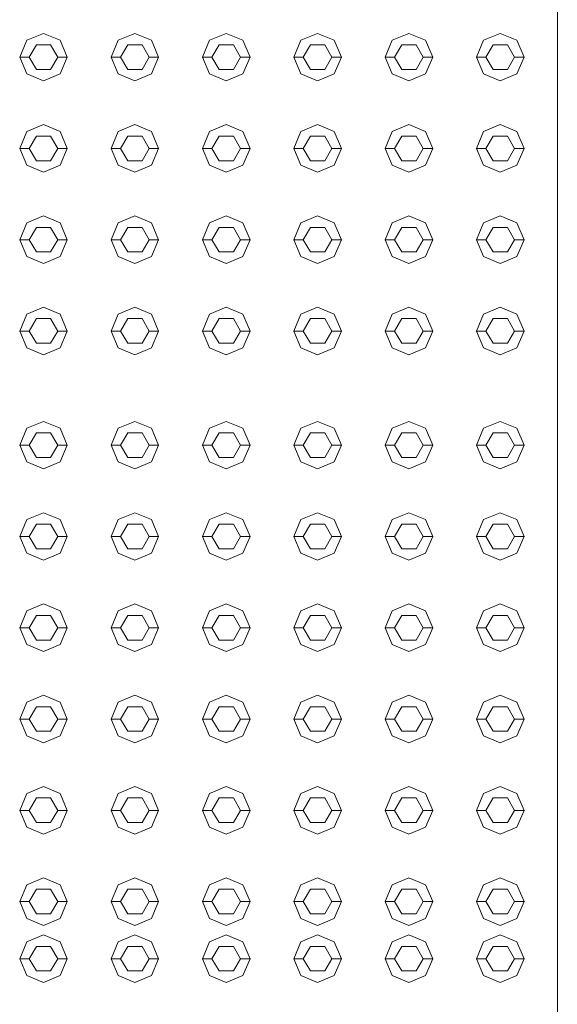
# Model space of a CAD drawing. Header units: millimetres. Extents: x 321 to 585, y -277 to 9.
# Tile 30 of 256: x 389.08 to 389.645, y -235.034 to -233.999. Entities that reach past the tile are written whole.
import ezdxf

# ---------------------------------------------------------------- set-up
doc = ezdxf.new("R2010")
doc.units = ezdxf.units.MM
doc.header["$MEASUREMENT"] = 0
doc.layers.add('IFC-Elemento construtivo genérico-Contorno', color=253, linetype='Continuous', lineweight=5)
doc.layers.add('IFC-Escada-Contorno', color=32, linetype='Continuous', lineweight=5)

msp = doc.modelspace()

# ---------------------------------------------------------------- linework, layer by layer
at = {"layer": 'IFC-Elemento construtivo genérico-Contorno', "lineweight": 5}
for p, q in [((389.0798, -234.0384), (389.0871, -234.0207)), ((389.0871, -234.0207), (389.1048, -234.0134)), ((389.1048, -234.0134), (389.1224, -234.0207)), ((389.1224, -234.0207), (389.1298, -234.0384)), ((389.1758, -234.0384), (389.1831, -234.0207)), ((389.1831, -234.0207), (389.2008, -234.0134)), ((389.2008, -234.0134), (389.2184, -234.0207)), ((389.2184, -234.0207), (389.2258, -234.0384)), ((389.2718, -234.0384), (389.2791, -234.0207)), ((389.2791, -234.0207), (389.2968, -234.0134)), ((389.2968, -234.0134), (389.3144, -234.0207)), ((389.3144, -234.0207), (389.3218, -234.0384)), ((389.3678, -234.0384), (389.3751, -234.0207)), ((389.3751, -234.0207), (389.3928, -234.0134)), ((389.3928, -234.0134), (389.4104, -234.0207)), ((389.4104, -234.0207), (389.4178, -234.0384)), ((389.4638, -234.0384), (389.4711, -234.0207)), ((389.4711, -234.0207), (389.4888, -234.0134)), ((389.4888, -234.0134), (389.5064, -234.0207)), ((389.5064, -234.0207), (389.5138, -234.0384)), ((389.5598, -234.0384), (389.5671, -234.0207)), ((389.5671, -234.0207), (389.5848, -234.0134)), ((389.5848, -234.0134), (389.6024, -234.0207)), ((389.6024, -234.0207), (389.6098, -234.0384)), ((389.0898, -234.0384), (389.0973, -234.0254)), ((389.0973, -234.0254), (389.1123, -234.0254)), ((389.1123, -234.0254), (389.1198, -234.0384)), ((389.1858, -234.0384), (389.1933, -234.0254)), ((389.1933, -234.0254), (389.2083, -234.0254)), ((389.2083, -234.0254), (389.2158, -234.0384)), ((389.2818, -234.0384), (389.2893, -234.0254)), ((389.2893, -234.0254), (389.3043, -234.0254)), ((389.3043, -234.0254), (389.3118, -234.0384)), ((389.3778, -234.0384), (389.3853, -234.0254)), ((389.3853, -234.0254), (389.4003, -234.0254)), ((389.4003, -234.0254), (389.4078, -234.0384)), ((389.4738, -234.0384), (389.4813, -234.0254)), ((389.4813, -234.0254), (389.4963, -234.0254)), ((389.4963, -234.0254), (389.5038, -234.0384)), ((389.5698, -234.0384), (389.5773, -234.0254)), ((389.5773, -234.0254), (389.5923, -234.0254)), ((389.5923, -234.0254), (389.5998, -234.0384)), ((389.0798, -234.0384), (389.0898, -234.0384)), ((389.0798, -234.0384), (389.0871, -234.056)), ((389.0898, -234.0384), (389.0973, -234.0513)), ((389.1123, -234.0513), (389.1198, -234.0384)), ((389.1198, -234.0384), (389.1298, -234.0384)), ((389.1224, -234.056), (389.1298, -234.0384)), ((389.1758, -234.0384), (389.1858, -234.0384)), ((389.1758, -234.0384), (389.1831, -234.056)), ((389.1858, -234.0384), (389.1933, -234.0513)), ((389.2083, -234.0513), (389.2158, -234.0384)), ((389.2158, -234.0384), (389.2258, -234.0384)), ((389.2184, -234.056), (389.2258, -234.0384)), ((389.2718, -234.0384), (389.2818, -234.0384)), ((389.2718, -234.0384), (389.2791, -234.056)), ((389.2818, -234.0384), (389.2893, -234.0513)), ((389.3043, -234.0513), (389.3118, -234.0384)), ((389.3118, -234.0384), (389.3218, -234.0384)), ((389.3144, -234.056), (389.3218, -234.0384)), ((389.3678, -234.0384), (389.3778, -234.0384)), ((389.3678, -234.0384), (389.3751, -234.056)), ((389.3778, -234.0384), (389.3853, -234.0513)), ((389.4003, -234.0513), (389.4078, -234.0384)), ((389.4078, -234.0384), (389.4178, -234.0384)), ((389.4104, -234.056), (389.4178, -234.0384)), ((389.4638, -234.0384), (389.4738, -234.0384)), ((389.4638, -234.0384), (389.4711, -234.056)), ((389.4738, -234.0384), (389.4813, -234.0513)), ((389.4963, -234.0513), (389.5038, -234.0384)), ((389.5038, -234.0384), (389.5138, -234.0384)), ((389.5064, -234.056), (389.5138, -234.0384)), ((389.5598, -234.0384), (389.5698, -234.0384)), ((389.5598, -234.0384), (389.5671, -234.056)), ((389.5698, -234.0384), (389.5773, -234.0513)), ((389.5923, -234.0513), (389.5998, -234.0384)), ((389.5998, -234.0384), (389.6098, -234.0384)), ((389.6024, -234.056), (389.6098, -234.0384)), ((389.0973, -234.0513), (389.1123, -234.0513)), ((389.1933, -234.0513), (389.2083, -234.0513)), ((389.2893, -234.0513), (389.3043, -234.0513)), ((389.3853, -234.0513), (389.4003, -234.0513)), ((389.4813, -234.0513), (389.4963, -234.0513)), ((389.5773, -234.0513), (389.5923, -234.0513)), ((389.0871, -234.056), (389.1048, -234.0634)), ((389.1048, -234.0634), (389.1224, -234.056)), ((389.1831, -234.056), (389.2008, -234.0634)), ((389.2008, -234.0634), (389.2184, -234.056)), ((389.2791, -234.056), (389.2968, -234.0634)), ((389.2968, -234.0634), (389.3144, -234.056)), ((389.3751, -234.056), (389.3928, -234.0634)), ((389.3928, -234.0634), (389.4104, -234.056)), ((389.4711, -234.056), (389.4888, -234.0634)), ((389.4888, -234.0634), (389.5064, -234.056)), ((389.5671, -234.056), (389.5848, -234.0634)), ((389.5848, -234.0634), (389.6024, -234.056)), ((389.0871, -234.1167), (389.1048, -234.1094)), ((389.1048, -234.1094), (389.1224, -234.1167)), ((389.1831, -234.1167), (389.2008, -234.1094)), ((389.2008, -234.1094), (389.2184, -234.1167)), ((389.2791, -234.1167), (389.2968, -234.1094)), ((389.2968, -234.1094), (389.3144, -234.1167)), ((389.3751, -234.1167), (389.3928, -234.1094)), ((389.3928, -234.1094), (389.4104, -234.1167)), ((389.4711, -234.1167), (389.4888, -234.1094)), ((389.4888, -234.1094), (389.5064, -234.1167)), ((389.5671, -234.1167), (389.5848, -234.1094)), ((389.5848, -234.1094), (389.6024, -234.1167)), ((389.0798, -234.1344), (389.0871, -234.1167)), ((389.0898, -234.1344), (389.0973, -234.1214)), ((389.0973, -234.1214), (389.1123, -234.1214)), ((389.1123, -234.1214), (389.1198, -234.1344)), ((389.1224, -234.1167), (389.1298, -234.1344)), ((389.1758, -234.1344), (389.1831, -234.1167)), ((389.1858, -234.1344), (389.1933, -234.1214)), ((389.1933, -234.1214), (389.2083, -234.1214)), ((389.2083, -234.1214), (389.2158, -234.1344)), ((389.2184, -234.1167), (389.2258, -234.1344)), ((389.2718, -234.1344), (389.2791, -234.1167)), ((389.2818, -234.1344), (389.2893, -234.1214)), ((389.2893, -234.1214), (389.3043, -234.1214)), ((389.3043, -234.1214), (389.3118, -234.1344)), ((389.3144, -234.1167), (389.3218, -234.1344)), ((389.3678, -234.1344), (389.3751, -234.1167)), ((389.3778, -234.1344), (389.3853, -234.1214)), ((389.3853, -234.1214), (389.4003, -234.1214)), ((389.4003, -234.1214), (389.4078, -234.1344)), ((389.4104, -234.1167), (389.4178, -234.1344)), ((389.4638, -234.1344), (389.4711, -234.1167)), ((389.4738, -234.1344), (389.4813, -234.1214)), ((389.4813, -234.1214), (389.4963, -234.1214)), ((389.4963, -234.1214), (389.5038, -234.1344)), ((389.5064, -234.1167), (389.5138, -234.1344)), ((389.5598, -234.1344), (389.5671, -234.1167)), ((389.5698, -234.1344), (389.5773, -234.1214)), ((389.5773, -234.1214), (389.5923, -234.1214)), ((389.5923, -234.1214), (389.5998, -234.1344)), ((389.6024, -234.1167), (389.6098, -234.1344)), ((389.0798, -234.1344), (389.0898, -234.1344)), ((389.0798, -234.1344), (389.0871, -234.152)), ((389.0898, -234.1344), (389.0973, -234.1473)), ((389.1123, -234.1473), (389.1198, -234.1344)), ((389.1198, -234.1344), (389.1298, -234.1344)), ((389.1224, -234.152), (389.1298, -234.1344)), ((389.1758, -234.1344), (389.1858, -234.1344)), ((389.1758, -234.1344), (389.1831, -234.152)), ((389.1858, -234.1344), (389.1933, -234.1473)), ((389.2083, -234.1473), (389.2158, -234.1344)), ((389.2158, -234.1344), (389.2258, -234.1344)), ((389.2184, -234.152), (389.2258, -234.1344)), ((389.2718, -234.1344), (389.2818, -234.1344)), ((389.2718, -234.1344), (389.2791, -234.152)), ((389.2818, -234.1344), (389.2893, -234.1473)), ((389.3043, -234.1473), (389.3118, -234.1344)), ((389.3118, -234.1344), (389.3218, -234.1344)), ((389.3144, -234.152), (389.3218, -234.1344)), ((389.3678, -234.1344), (389.3778, -234.1344)), ((389.3678, -234.1344), (389.3751, -234.152)), ((389.3778, -234.1344), (389.3853, -234.1473)), ((389.4003, -234.1473), (389.4078, -234.1344)), ((389.4078, -234.1344), (389.4178, -234.1344)), ((389.4104, -234.152), (389.4178, -234.1344)), ((389.4638, -234.1344), (389.4738, -234.1344)), ((389.4638, -234.1344), (389.4711, -234.152)), ((389.4738, -234.1344), (389.4813, -234.1473)), ((389.4963, -234.1473), (389.5038, -234.1344)), ((389.5038, -234.1344), (389.5138, -234.1344)), ((389.5064, -234.152), (389.5138, -234.1344)), ((389.5598, -234.1344), (389.5698, -234.1344)), ((389.5598, -234.1344), (389.5671, -234.152)), ((389.5698, -234.1344), (389.5773, -234.1473)), ((389.5923, -234.1473), (389.5998, -234.1344)), ((389.5998, -234.1344), (389.6098, -234.1344)), ((389.6024, -234.152), (389.6098, -234.1344)), ((389.0871, -234.152), (389.1048, -234.1594)), ((389.0973, -234.1473), (389.1123, -234.1473)), ((389.1048, -234.1594), (389.1224, -234.152)), ((389.1831, -234.152), (389.2008, -234.1594)), ((389.1933, -234.1473), (389.2083, -234.1473)), ((389.2008, -234.1594), (389.2184, -234.152)), ((389.2791, -234.152), (389.2968, -234.1594)), ((389.2893, -234.1473), (389.3043, -234.1473)), ((389.2968, -234.1594), (389.3144, -234.152)), ((389.3751, -234.152), (389.3928, -234.1594)), ((389.3853, -234.1473), (389.4003, -234.1473)), ((389.3928, -234.1594), (389.4104, -234.152)), ((389.4711, -234.152), (389.4888, -234.1594)), ((389.4813, -234.1473), (389.4963, -234.1473)), ((389.4888, -234.1594), (389.5064, -234.152)), ((389.5671, -234.152), (389.5848, -234.1594)), ((389.5773, -234.1473), (389.5923, -234.1473)), ((389.5848, -234.1594), (389.6024, -234.152)), ((389.0871, -234.2127), (389.1048, -234.2054)), ((389.1048, -234.2054), (389.1224, -234.2127)), ((389.1831, -234.2127), (389.2008, -234.2054)), ((389.2008, -234.2054), (389.2184, -234.2127)), ((389.2791, -234.2127), (389.2968, -234.2054)), ((389.2968, -234.2054), (389.3144, -234.2127)), ((389.3751, -234.2127), (389.3928, -234.2054)), ((389.3928, -234.2054), (389.4104, -234.2127)), ((389.4711, -234.2127), (389.4888, -234.2054)), ((389.4888, -234.2054), (389.5064, -234.2127)), ((389.5671, -234.2127), (389.5848, -234.2054)), ((389.5848, -234.2054), (389.6024, -234.2127)), ((389.0798, -234.2304), (389.0871, -234.2127)), ((389.0898, -234.2304), (389.0973, -234.2174)), ((389.0973, -234.2174), (389.1123, -234.2174)), ((389.1123, -234.2174), (389.1198, -234.2304)), ((389.1224, -234.2127), (389.1298, -234.2304)), ((389.1758, -234.2304), (389.1831, -234.2127)), ((389.1858, -234.2304), (389.1933, -234.2174)), ((389.1933, -234.2174), (389.2083, -234.2174)), ((389.2083, -234.2174), (389.2158, -234.2304)), ((389.2184, -234.2127), (389.2258, -234.2304)), ((389.2718, -234.2304), (389.2791, -234.2127)), ((389.2818, -234.2304), (389.2893, -234.2174)), ((389.2893, -234.2174), (389.3043, -234.2174)), ((389.3043, -234.2174), (389.3118, -234.2304)), ((389.3144, -234.2127), (389.3218, -234.2304)), ((389.3678, -234.2304), (389.3751, -234.2127)), ((389.3778, -234.2304), (389.3853, -234.2174)), ((389.3853, -234.2174), (389.4003, -234.2174)), ((389.4003, -234.2174), (389.4078, -234.2304)), ((389.4104, -234.2127), (389.4178, -234.2304)), ((389.4638, -234.2304), (389.4711, -234.2127)), ((389.4738, -234.2304), (389.4813, -234.2174)), ((389.4813, -234.2174), (389.4963, -234.2174)), ((389.4963, -234.2174), (389.5038, -234.2304)), ((389.5064, -234.2127), (389.5138, -234.2304)), ((389.5598, -234.2304), (389.5671, -234.2127)), ((389.5698, -234.2304), (389.5773, -234.2174)), ((389.5773, -234.2174), (389.5923, -234.2174)), ((389.5923, -234.2174), (389.5998, -234.2304)), ((389.6024, -234.2127), (389.6098, -234.2304)), ((389.0798, -234.2304), (389.0898, -234.2304)), ((389.0798, -234.2304), (389.0871, -234.248)), ((389.0898, -234.2304), (389.0973, -234.2433)), ((389.1123, -234.2433), (389.1198, -234.2304)), ((389.1198, -234.2304), (389.1298, -234.2304)), ((389.1224, -234.248), (389.1298, -234.2304)), ((389.1758, -234.2304), (389.1858, -234.2304)), ((389.1758, -234.2304), (389.1831, -234.248)), ((389.1858, -234.2304), (389.1933, -234.2433)), ((389.2083, -234.2433), (389.2158, -234.2304)), ((389.2158, -234.2304), (389.2258, -234.2304)), ((389.2184, -234.248), (389.2258, -234.2304)), ((389.2718, -234.2304), (389.2818, -234.2304)), ((389.2718, -234.2304), (389.2791, -234.248)), ((389.2818, -234.2304), (389.2893, -234.2433)), ((389.3043, -234.2433), (389.3118, -234.2304)), ((389.3118, -234.2304), (389.3218, -234.2304)), ((389.3144, -234.248), (389.3218, -234.2304)), ((389.3678, -234.2304), (389.3778, -234.2304)), ((389.3678, -234.2304), (389.3751, -234.248)), ((389.3778, -234.2304), (389.3853, -234.2433)), ((389.4003, -234.2433), (389.4078, -234.2304)), ((389.4078, -234.2304), (389.4178, -234.2304)), ((389.4104, -234.248), (389.4178, -234.2304)), ((389.4638, -234.2304), (389.4738, -234.2304)), ((389.4638, -234.2304), (389.4711, -234.248)), ((389.4738, -234.2304), (389.4813, -234.2433)), ((389.4963, -234.2433), (389.5038, -234.2304)), ((389.5038, -234.2304), (389.5138, -234.2304)), ((389.5064, -234.248), (389.5138, -234.2304)), ((389.5598, -234.2304), (389.5698, -234.2304)), ((389.5598, -234.2304), (389.5671, -234.248)), ((389.5698, -234.2304), (389.5773, -234.2433)), ((389.5923, -234.2433), (389.5998, -234.2304)), ((389.5998, -234.2304), (389.6098, -234.2304)), ((389.6024, -234.248), (389.6098, -234.2304)), ((389.0871, -234.248), (389.1048, -234.2554)), ((389.0973, -234.2433), (389.1123, -234.2433)), ((389.1048, -234.2554), (389.1224, -234.248)), ((389.1831, -234.248), (389.2008, -234.2554)), ((389.1933, -234.2433), (389.2083, -234.2433)), ((389.2008, -234.2554), (389.2184, -234.248)), ((389.2791, -234.248), (389.2968, -234.2554)), ((389.2893, -234.2433), (389.3043, -234.2433)), ((389.2968, -234.2554), (389.3144, -234.248)), ((389.3751, -234.248), (389.3928, -234.2554)), ((389.3853, -234.2433), (389.4003, -234.2433)), ((389.3928, -234.2554), (389.4104, -234.248)), ((389.4711, -234.248), (389.4888, -234.2554)), ((389.4813, -234.2433), (389.4963, -234.2433)), ((389.4888, -234.2554), (389.5064, -234.248)), ((389.5671, -234.248), (389.5848, -234.2554)), ((389.5773, -234.2433), (389.5923, -234.2433)), ((389.5848, -234.2554), (389.6024, -234.248)), ((389.0798, -234.3264), (389.0871, -234.3087)), ((389.0871, -234.3087), (389.1048, -234.3014)), ((389.1048, -234.3014), (389.1224, -234.3087)), ((389.1224, -234.3087), (389.1298, -234.3264)), ((389.1758, -234.3264), (389.1831, -234.3087)), ((389.1831, -234.3087), (389.2008, -234.3014)), ((389.2008, -234.3014), (389.2184, -234.3087)), ((389.2184, -234.3087), (389.2258, -234.3264)), ((389.2718, -234.3264), (389.2791, -234.3087)), ((389.2791, -234.3087), (389.2968, -234.3014)), ((389.2968, -234.3014), (389.3144, -234.3087)), ((389.3144, -234.3087), (389.3218, -234.3264)), ((389.3678, -234.3264), (389.3751, -234.3087)), ((389.3751, -234.3087), (389.3928, -234.3014)), ((389.3928, -234.3014), (389.4104, -234.3087)), ((389.4104, -234.3087), (389.4178, -234.3264)), ((389.4638, -234.3264), (389.4711, -234.3087)), ((389.4711, -234.3087), (389.4888, -234.3014)), ((389.4888, -234.3014), (389.5064, -234.3087)), ((389.5064, -234.3087), (389.5138, -234.3264)), ((389.5598, -234.3264), (389.5671, -234.3087)), ((389.5671, -234.3087), (389.5848, -234.3014)), ((389.5848, -234.3014), (389.6024, -234.3087)), ((389.6024, -234.3087), (389.6098, -234.3264)), ((389.0898, -234.3264), (389.0973, -234.3134)), ((389.0973, -234.3134), (389.1123, -234.3134)), ((389.1123, -234.3134), (389.1198, -234.3264)), ((389.1858, -234.3264), (389.1933, -234.3134)), ((389.1933, -234.3134), (389.2083, -234.3134)), ((389.2083, -234.3134), (389.2158, -234.3264)), ((389.2818, -234.3264), (389.2893, -234.3134)), ((389.2893, -234.3134), (389.3043, -234.3134)), ((389.3043, -234.3134), (389.3118, -234.3264)), ((389.3778, -234.3264), (389.3853, -234.3134)), ((389.3853, -234.3134), (389.4003, -234.3134)), ((389.4003, -234.3134), (389.4078, -234.3264)), ((389.4738, -234.3264), (389.4813, -234.3134)), ((389.4813, -234.3134), (389.4963, -234.3134)), ((389.4963, -234.3134), (389.5038, -234.3264)), ((389.5698, -234.3264), (389.5773, -234.3134)), ((389.5773, -234.3134), (389.5923, -234.3134)), ((389.5923, -234.3134), (389.5998, -234.3264)), ((389.0798, -234.3264), (389.0898, -234.3264)), ((389.0798, -234.3264), (389.0871, -234.344)), ((389.0898, -234.3264), (389.0973, -234.3393)), ((389.1123, -234.3393), (389.1198, -234.3264)), ((389.1198, -234.3264), (389.1298, -234.3264)), ((389.1224, -234.344), (389.1298, -234.3264)), ((389.1758, -234.3264), (389.1858, -234.3264)), ((389.1758, -234.3264), (389.1831, -234.344)), ((389.1858, -234.3264), (389.1933, -234.3393)), ((389.2083, -234.3393), (389.2158, -234.3264)), ((389.2158, -234.3264), (389.2258, -234.3264)), ((389.2184, -234.344), (389.2258, -234.3264)), ((389.2718, -234.3264), (389.2818, -234.3264)), ((389.2718, -234.3264), (389.2791, -234.344)), ((389.2818, -234.3264), (389.2893, -234.3393)), ((389.3043, -234.3393), (389.3118, -234.3264)), ((389.3118, -234.3264), (389.3218, -234.3264)), ((389.3144, -234.344), (389.3218, -234.3264)), ((389.3678, -234.3264), (389.3778, -234.3264)), ((389.3678, -234.3264), (389.3751, -234.344)), ((389.3778, -234.3264), (389.3853, -234.3393)), ((389.4003, -234.3393), (389.4078, -234.3264)), ((389.4078, -234.3264), (389.4178, -234.3264)), ((389.4104, -234.344), (389.4178, -234.3264)), ((389.4638, -234.3264), (389.4738, -234.3264)), ((389.4638, -234.3264), (389.4711, -234.344)), ((389.4738, -234.3264), (389.4813, -234.3393)), ((389.4963, -234.3393), (389.5038, -234.3264)), ((389.5038, -234.3264), (389.5138, -234.3264)), ((389.5064, -234.344), (389.5138, -234.3264)), ((389.5598, -234.3264), (389.5698, -234.3264)), ((389.5598, -234.3264), (389.5671, -234.344)), ((389.5698, -234.3264), (389.5773, -234.3393)), ((389.5923, -234.3393), (389.5998, -234.3264)), ((389.5998, -234.3264), (389.6098, -234.3264)), ((389.6024, -234.344), (389.6098, -234.3264)), ((389.0973, -234.3393), (389.1123, -234.3393)), ((389.1933, -234.3393), (389.2083, -234.3393)), ((389.2893, -234.3393), (389.3043, -234.3393)), ((389.3853, -234.3393), (389.4003, -234.3393)), ((389.4813, -234.3393), (389.4963, -234.3393)), ((389.5773, -234.3393), (389.5923, -234.3393)), ((389.0871, -234.344), (389.1048, -234.3514)), ((389.1048, -234.3514), (389.1224, -234.344)), ((389.1831, -234.344), (389.2008, -234.3514)), ((389.2008, -234.3514), (389.2184, -234.344)), ((389.2791, -234.344), (389.2968, -234.3514)), ((389.2968, -234.3514), (389.3144, -234.344)), ((389.3751, -234.344), (389.3928, -234.3514)), ((389.3928, -234.3514), (389.4104, -234.344)), ((389.4711, -234.344), (389.4888, -234.3514)), ((389.4888, -234.3514), (389.5064, -234.344)), ((389.5671, -234.344), (389.5848, -234.3514)), ((389.5848, -234.3514), (389.6024, -234.344)), ((389.0871, -234.4287), (389.1048, -234.4214)), ((389.1048, -234.4214), (389.1224, -234.4287)), ((389.1831, -234.4287), (389.2008, -234.4214)), ((389.2008, -234.4214), (389.2184, -234.4287)), ((389.2791, -234.4287), (389.2968, -234.4214)), ((389.2968, -234.4214), (389.3144, -234.4287)), ((389.3751, -234.4287), (389.3928, -234.4214)), ((389.3928, -234.4214), (389.4104, -234.4287)), ((389.4711, -234.4287), (389.4888, -234.4214)), ((389.4888, -234.4214), (389.5064, -234.4287)), ((389.5671, -234.4287), (389.5848, -234.4214)), ((389.5848, -234.4214), (389.6024, -234.4287)), ((389.0798, -234.4464), (389.0871, -234.4287)), ((389.0898, -234.4464), (389.0973, -234.4334)), ((389.0973, -234.4334), (389.1123, -234.4334)), ((389.1123, -234.4334), (389.1198, -234.4464)), ((389.1224, -234.4287), (389.1298, -234.4464)), ((389.1758, -234.4464), (389.1831, -234.4287)), ((389.1858, -234.4464), (389.1933, -234.4334)), ((389.1933, -234.4334), (389.2083, -234.4334)), ((389.2083, -234.4334), (389.2158, -234.4464)), ((389.2184, -234.4287), (389.2258, -234.4464)), ((389.2718, -234.4464), (389.2791, -234.4287)), ((389.2818, -234.4464), (389.2893, -234.4334)), ((389.2893, -234.4334), (389.3043, -234.4334)), ((389.3043, -234.4334), (389.3118, -234.4464)), ((389.3144, -234.4287), (389.3218, -234.4464)), ((389.3678, -234.4464), (389.3751, -234.4287)), ((389.3778, -234.4464), (389.3853, -234.4334)), ((389.3853, -234.4334), (389.4003, -234.4334)), ((389.4003, -234.4334), (389.4078, -234.4464)), ((389.4104, -234.4287), (389.4178, -234.4464)), ((389.4638, -234.4464), (389.4711, -234.4287)), ((389.4738, -234.4464), (389.4813, -234.4334)), ((389.4813, -234.4334), (389.4963, -234.4334)), ((389.4963, -234.4334), (389.5038, -234.4464)), ((389.5064, -234.4287), (389.5138, -234.4464)), ((389.5598, -234.4464), (389.5671, -234.4287)), ((389.5698, -234.4464), (389.5773, -234.4334)), ((389.5773, -234.4334), (389.5923, -234.4334)), ((389.5923, -234.4334), (389.5998, -234.4464)), ((389.6024, -234.4287), (389.6098, -234.4464)), ((389.0798, -234.4464), (389.0898, -234.4464)), ((389.0798, -234.4464), (389.0871, -234.464)), ((389.0898, -234.4464), (389.0973, -234.4593)), ((389.1123, -234.4593), (389.1198, -234.4464)), ((389.1198, -234.4464), (389.1298, -234.4464)), ((389.1224, -234.464), (389.1298, -234.4464)), ((389.1758, -234.4464), (389.1858, -234.4464)), ((389.1758, -234.4464), (389.1831, -234.464)), ((389.1858, -234.4464), (389.1933, -234.4593)), ((389.2083, -234.4593), (389.2158, -234.4464)), ((389.2158, -234.4464), (389.2258, -234.4464)), ((389.2184, -234.464), (389.2258, -234.4464)), ((389.2718, -234.4464), (389.2818, -234.4464)), ((389.2718, -234.4464), (389.2791, -234.464)), ((389.2818, -234.4464), (389.2893, -234.4593)), ((389.3043, -234.4593), (389.3118, -234.4464)), ((389.3118, -234.4464), (389.3218, -234.4464)), ((389.3144, -234.464), (389.3218, -234.4464)), ((389.3678, -234.4464), (389.3778, -234.4464)), ((389.3678, -234.4464), (389.3751, -234.464)), ((389.3778, -234.4464), (389.3853, -234.4593)), ((389.4003, -234.4593), (389.4078, -234.4464)), ((389.4078, -234.4464), (389.4178, -234.4464)), ((389.4104, -234.464), (389.4178, -234.4464)), ((389.4638, -234.4464), (389.4738, -234.4464)), ((389.4638, -234.4464), (389.4711, -234.464)), ((389.4738, -234.4464), (389.4813, -234.4593)), ((389.4963, -234.4593), (389.5038, -234.4464)), ((389.5038, -234.4464), (389.5138, -234.4464)), ((389.5064, -234.464), (389.5138, -234.4464)), ((389.5598, -234.4464), (389.5698, -234.4464)), ((389.5598, -234.4464), (389.5671, -234.464)), ((389.5698, -234.4464), (389.5773, -234.4593)), ((389.5923, -234.4593), (389.5998, -234.4464)), ((389.5998, -234.4464), (389.6098, -234.4464)), ((389.6024, -234.464), (389.6098, -234.4464)), ((389.0871, -234.464), (389.1048, -234.4714)), ((389.0973, -234.4593), (389.1123, -234.4593)), ((389.1048, -234.4714), (389.1224, -234.464)), ((389.1831, -234.464), (389.2008, -234.4714)), ((389.1933, -234.4593), (389.2083, -234.4593)), ((389.2008, -234.4714), (389.2184, -234.464)), ((389.2791, -234.464), (389.2968, -234.4714)), ((389.2893, -234.4593), (389.3043, -234.4593)), ((389.2968, -234.4714), (389.3144, -234.464)), ((389.3751, -234.464), (389.3928, -234.4714)), ((389.3853, -234.4593), (389.4003, -234.4593)), ((389.3928, -234.4714), (389.4104, -234.464)), ((389.4711, -234.464), (389.4888, -234.4714)), ((389.4813, -234.4593), (389.4963, -234.4593)), ((389.4888, -234.4714), (389.5064, -234.464)), ((389.5671, -234.464), (389.5848, -234.4714)), ((389.5773, -234.4593), (389.5923, -234.4593)), ((389.5848, -234.4714), (389.6024, -234.464)), ((389.0871, -234.5247), (389.1048, -234.5174)), ((389.1048, -234.5174), (389.1224, -234.5247)), ((389.1831, -234.5247), (389.2008, -234.5174)), ((389.2008, -234.5174), (389.2184, -234.5247)), ((389.2791, -234.5247), (389.2968, -234.5174)), ((389.2968, -234.5174), (389.3144, -234.5247)), ((389.3751, -234.5247), (389.3928, -234.5174)), ((389.3928, -234.5174), (389.4104, -234.5247)), ((389.4711, -234.5247), (389.4888, -234.5174)), ((389.4888, -234.5174), (389.5064, -234.5247)), ((389.5671, -234.5247), (389.5848, -234.5174)), ((389.5848, -234.5174), (389.6024, -234.5247)), ((389.0798, -234.5424), (389.0871, -234.5247)), ((389.1224, -234.5247), (389.1298, -234.5424)), ((389.1758, -234.5424), (389.1831, -234.5247)), ((389.2184, -234.5247), (389.2258, -234.5424)), ((389.2718, -234.5424), (389.2791, -234.5247)), ((389.3144, -234.5247), (389.3218, -234.5424)), ((389.3678, -234.5424), (389.3751, -234.5247)), ((389.4104, -234.5247), (389.4178, -234.5424)), ((389.4638, -234.5424), (389.4711, -234.5247)), ((389.5064, -234.5247), (389.5138, -234.5424)), ((389.5598, -234.5424), (389.5671, -234.5247)), ((389.6024, -234.5247), (389.6098, -234.5424)), ((389.0898, -234.5424), (389.0973, -234.5294)), ((389.0973, -234.5294), (389.1123, -234.5294)), ((389.1123, -234.5294), (389.1198, -234.5424)), ((389.1858, -234.5424), (389.1933, -234.5294)), ((389.1933, -234.5294), (389.2083, -234.5294)), ((389.2083, -234.5294), (389.2158, -234.5424)), ((389.2818, -234.5424), (389.2893, -234.5294)), ((389.2893, -234.5294), (389.3043, -234.5294)), ((389.3043, -234.5294), (389.3118, -234.5424)), ((389.3778, -234.5424), (389.3853, -234.5294)), ((389.3853, -234.5294), (389.4003, -234.5294)), ((389.4003, -234.5294), (389.4078, -234.5424)), ((389.4738, -234.5424), (389.4813, -234.5294)), ((389.4813, -234.5294), (389.4963, -234.5294)), ((389.4963, -234.5294), (389.5038, -234.5424)), ((389.5698, -234.5424), (389.5773, -234.5294)), ((389.5773, -234.5294), (389.5923, -234.5294)), ((389.5923, -234.5294), (389.5998, -234.5424)), ((389.0798, -234.5424), (389.0898, -234.5424)), ((389.0798, -234.5424), (389.0871, -234.56)), ((389.0898, -234.5424), (389.0973, -234.5553)), ((389.1123, -234.5553), (389.1198, -234.5424)), ((389.1198, -234.5424), (389.1298, -234.5424)), ((389.1224, -234.56), (389.1298, -234.5424)), ((389.1758, -234.5424), (389.1858, -234.5424)), ((389.1758, -234.5424), (389.1831, -234.56)), ((389.1858, -234.5424), (389.1933, -234.5553)), ((389.2083, -234.5553), (389.2158, -234.5424)), ((389.2158, -234.5424), (389.2258, -234.5424)), ((389.2184, -234.56), (389.2258, -234.5424)), ((389.2718, -234.5424), (389.2818, -234.5424)), ((389.2718, -234.5424), (389.2791, -234.56)), ((389.2818, -234.5424), (389.2893, -234.5553)), ((389.3043, -234.5553), (389.3118, -234.5424)), ((389.3118, -234.5424), (389.3218, -234.5424)), ((389.3144, -234.56), (389.3218, -234.5424)), ((389.3678, -234.5424), (389.3778, -234.5424)), ((389.3678, -234.5424), (389.3751, -234.56)), ((389.3778, -234.5424), (389.3853, -234.5553)), ((389.4003, -234.5553), (389.4078, -234.5424)), ((389.4078, -234.5424), (389.4178, -234.5424)), ((389.4104, -234.56), (389.4178, -234.5424)), ((389.4638, -234.5424), (389.4738, -234.5424)), ((389.4638, -234.5424), (389.4711, -234.56)), ((389.4738, -234.5424), (389.4813, -234.5553)), ((389.4963, -234.5553), (389.5038, -234.5424)), ((389.5038, -234.5424), (389.5138, -234.5424)), ((389.5064, -234.56), (389.5138, -234.5424)), ((389.5598, -234.5424), (389.5698, -234.5424)), ((389.5598, -234.5424), (389.5671, -234.56)), ((389.5698, -234.5424), (389.5773, -234.5553)), ((389.5923, -234.5553), (389.5998, -234.5424)), ((389.5998, -234.5424), (389.6098, -234.5424)), ((389.6024, -234.56), (389.6098, -234.5424)), ((389.0973, -234.5553), (389.1123, -234.5553)), ((389.1933, -234.5553), (389.2083, -234.5553)), ((389.2893, -234.5553), (389.3043, -234.5553)), ((389.3853, -234.5553), (389.4003, -234.5553)), ((389.4813, -234.5553), (389.4963, -234.5553)), ((389.5773, -234.5553), (389.5923, -234.5553)), ((389.0871, -234.56), (389.1048, -234.5674)), ((389.1048, -234.5674), (389.1224, -234.56)), ((389.1831, -234.56), (389.2008, -234.5674)), ((389.2008, -234.5674), (389.2184, -234.56)), ((389.2791, -234.56), (389.2968, -234.5674)), ((389.2968, -234.5674), (389.3144, -234.56)), ((389.3751, -234.56), (389.3928, -234.5674)), ((389.3928, -234.5674), (389.4104, -234.56)), ((389.4711, -234.56), (389.4888, -234.5674)), ((389.4888, -234.5674), (389.5064, -234.56)), ((389.5671, -234.56), (389.5848, -234.5674)), ((389.5848, -234.5674), (389.6024, -234.56)), ((389.0798, -234.6384), (389.0871, -234.6207)), ((389.0871, -234.6207), (389.1048, -234.6134)), ((389.1048, -234.6134), (389.1224, -234.6207)), ((389.1224, -234.6207), (389.1298, -234.6384)), ((389.1758, -234.6384), (389.1831, -234.6207)), ((389.1831, -234.6207), (389.2008, -234.6134)), ((389.2008, -234.6134), (389.2184, -234.6207)), ((389.2184, -234.6207), (389.2258, -234.6384)), ((389.2718, -234.6384), (389.2791, -234.6207)), ((389.2791, -234.6207), (389.2968, -234.6134)), ((389.2968, -234.6134), (389.3144, -234.6207)), ((389.3144, -234.6207), (389.3218, -234.6384)), ((389.3678, -234.6384), (389.3751, -234.6207)), ((389.3751, -234.6207), (389.3928, -234.6134)), ((389.3928, -234.6134), (389.4104, -234.6207)), ((389.4104, -234.6207), (389.4178, -234.6384)), ((389.4638, -234.6384), (389.4711, -234.6207)), ((389.4711, -234.6207), (389.4888, -234.6134)), ((389.4888, -234.6134), (389.5064, -234.6207)), ((389.5064, -234.6207), (389.5138, -234.6384)), ((389.5598, -234.6384), (389.5671, -234.6207)), ((389.5671, -234.6207), (389.5848, -234.6134)), ((389.5848, -234.6134), (389.6024, -234.6207)), ((389.6024, -234.6207), (389.6098, -234.6384)), ((389.0898, -234.6384), (389.0973, -234.6254)), ((389.0973, -234.6254), (389.1123, -234.6254)), ((389.1123, -234.6254), (389.1198, -234.6384)), ((389.1858, -234.6384), (389.1933, -234.6254)), ((389.1933, -234.6254), (389.2083, -234.6254)), ((389.2083, -234.6254), (389.2158, -234.6384)), ((389.2818, -234.6384), (389.2893, -234.6254)), ((389.2893, -234.6254), (389.3043, -234.6254)), ((389.3043, -234.6254), (389.3118, -234.6384)), ((389.3778, -234.6384), (389.3853, -234.6254)), ((389.3853, -234.6254), (389.4003, -234.6254)), ((389.4003, -234.6254), (389.4078, -234.6384)), ((389.4738, -234.6384), (389.4813, -234.6254)), ((389.4813, -234.6254), (389.4963, -234.6254)), ((389.4963, -234.6254), (389.5038, -234.6384)), ((389.5698, -234.6384), (389.5773, -234.6254)), ((389.5773, -234.6254), (389.5923, -234.6254)), ((389.5923, -234.6254), (389.5998, -234.6384)), ((389.0798, -234.6384), (389.0898, -234.6384)), ((389.0798, -234.6384), (389.0871, -234.656)), ((389.0898, -234.6384), (389.0973, -234.6513)), ((389.1123, -234.6513), (389.1198, -234.6384)), ((389.1198, -234.6384), (389.1298, -234.6384)), ((389.1224, -234.656), (389.1298, -234.6384)), ((389.1758, -234.6384), (389.1858, -234.6384)), ((389.1758, -234.6384), (389.1831, -234.656)), ((389.1858, -234.6384), (389.1933, -234.6513)), ((389.2083, -234.6513), (389.2158, -234.6384)), ((389.2158, -234.6384), (389.2258, -234.6384)), ((389.2184, -234.656), (389.2258, -234.6384)), ((389.2718, -234.6384), (389.2818, -234.6384)), ((389.2718, -234.6384), (389.2791, -234.656)), ((389.2818, -234.6384), (389.2893, -234.6513)), ((389.3043, -234.6513), (389.3118, -234.6384)), ((389.3118, -234.6384), (389.3218, -234.6384)), ((389.3144, -234.656), (389.3218, -234.6384)), ((389.3678, -234.6384), (389.3778, -234.6384)), ((389.3678, -234.6384), (389.3751, -234.656)), ((389.3778, -234.6384), (389.3853, -234.6513)), ((389.4003, -234.6513), (389.4078, -234.6384)), ((389.4078, -234.6384), (389.4178, -234.6384)), ((389.4104, -234.656), (389.4178, -234.6384)), ((389.4638, -234.6384), (389.4738, -234.6384)), ((389.4638, -234.6384), (389.4711, -234.656)), ((389.4738, -234.6384), (389.4813, -234.6513)), ((389.4963, -234.6513), (389.5038, -234.6384)), ((389.5038, -234.6384), (389.5138, -234.6384)), ((389.5064, -234.656), (389.5138, -234.6384)), ((389.5598, -234.6384), (389.5698, -234.6384)), ((389.5598, -234.6384), (389.5671, -234.656)), ((389.5698, -234.6384), (389.5773, -234.6513)), ((389.5923, -234.6513), (389.5998, -234.6384)), ((389.5998, -234.6384), (389.6098, -234.6384)), ((389.6024, -234.656), (389.6098, -234.6384)), ((389.0973, -234.6513), (389.1123, -234.6513)), ((389.1933, -234.6513), (389.2083, -234.6513)), ((389.2893, -234.6513), (389.3043, -234.6513)), ((389.3853, -234.6513), (389.4003, -234.6513)), ((389.4813, -234.6513), (389.4963, -234.6513)), ((389.5773, -234.6513), (389.5923, -234.6513)), ((389.0871, -234.656), (389.1048, -234.6634)), ((389.1048, -234.6634), (389.1224, -234.656)), ((389.1831, -234.656), (389.2008, -234.6634)), ((389.2008, -234.6634), (389.2184, -234.656)), ((389.2791, -234.656), (389.2968, -234.6634)), ((389.2968, -234.6634), (389.3144, -234.656)), ((389.3751, -234.656), (389.3928, -234.6634)), ((389.3928, -234.6634), (389.4104, -234.656)), ((389.4711, -234.656), (389.4888, -234.6634)), ((389.4888, -234.6634), (389.5064, -234.656)), ((389.5671, -234.656), (389.5848, -234.6634)), ((389.5848, -234.6634), (389.6024, -234.656)), ((389.0871, -234.7167), (389.1048, -234.7094)), ((389.1048, -234.7094), (389.1224, -234.7167)), ((389.1831, -234.7167), (389.2008, -234.7094)), ((389.2008, -234.7094), (389.2184, -234.7167)), ((389.2791, -234.7167), (389.2968, -234.7094)), ((389.2968, -234.7094), (389.3144, -234.7167)), ((389.3751, -234.7167), (389.3928, -234.7094)), ((389.3928, -234.7094), (389.4104, -234.7167)), ((389.4711, -234.7167), (389.4888, -234.7094)), ((389.4888, -234.7094), (389.5064, -234.7167)), ((389.5671, -234.7167), (389.5848, -234.7094)), ((389.5848, -234.7094), (389.6024, -234.7167)), ((389.0798, -234.7344), (389.0871, -234.7167)), ((389.0898, -234.7344), (389.0973, -234.7214)), ((389.0973, -234.7214), (389.1123, -234.7214)), ((389.1123, -234.7214), (389.1198, -234.7344)), ((389.1224, -234.7167), (389.1298, -234.7344)), ((389.1758, -234.7344), (389.1831, -234.7167)), ((389.1858, -234.7344), (389.1933, -234.7214)), ((389.1933, -234.7214), (389.2083, -234.7214)), ((389.2083, -234.7214), (389.2158, -234.7344)), ((389.2184, -234.7167), (389.2258, -234.7344)), ((389.2718, -234.7344), (389.2791, -234.7167)), ((389.2818, -234.7344), (389.2893, -234.7214)), ((389.2893, -234.7214), (389.3043, -234.7214)), ((389.3043, -234.7214), (389.3118, -234.7344)), ((389.3144, -234.7167), (389.3218, -234.7344)), ((389.3678, -234.7344), (389.3751, -234.7167)), ((389.3778, -234.7344), (389.3853, -234.7214)), ((389.3853, -234.7214), (389.4003, -234.7214)), ((389.4003, -234.7214), (389.4078, -234.7344)), ((389.4104, -234.7167), (389.4178, -234.7344)), ((389.4638, -234.7344), (389.4711, -234.7167)), ((389.4738, -234.7344), (389.4813, -234.7214)), ((389.4813, -234.7214), (389.4963, -234.7214)), ((389.4963, -234.7214), (389.5038, -234.7344)), ((389.5064, -234.7167), (389.5138, -234.7344)), ((389.5598, -234.7344), (389.5671, -234.7167)), ((389.5698, -234.7344), (389.5773, -234.7214)), ((389.5773, -234.7214), (389.5923, -234.7214)), ((389.5923, -234.7214), (389.5998, -234.7344)), ((389.6024, -234.7167), (389.6098, -234.7344)), ((389.0798, -234.7344), (389.0898, -234.7344)), ((389.0798, -234.7344), (389.0871, -234.752)), ((389.0898, -234.7344), (389.0973, -234.7473)), ((389.1123, -234.7473), (389.1198, -234.7344)), ((389.1198, -234.7344), (389.1298, -234.7344)), ((389.1224, -234.752), (389.1298, -234.7344)), ((389.1758, -234.7344), (389.1858, -234.7344)), ((389.1758, -234.7344), (389.1831, -234.752)), ((389.1858, -234.7344), (389.1933, -234.7473)), ((389.2083, -234.7473), (389.2158, -234.7344)), ((389.2158, -234.7344), (389.2258, -234.7344)), ((389.2184, -234.752), (389.2258, -234.7344)), ((389.2718, -234.7344), (389.2818, -234.7344)), ((389.2718, -234.7344), (389.2791, -234.752)), ((389.2818, -234.7344), (389.2893, -234.7473)), ((389.3043, -234.7473), (389.3118, -234.7344)), ((389.3118, -234.7344), (389.3218, -234.7344)), ((389.3144, -234.752), (389.3218, -234.7344)), ((389.3678, -234.7344), (389.3778, -234.7344)), ((389.3678, -234.7344), (389.3751, -234.752)), ((389.3778, -234.7344), (389.3853, -234.7473)), ((389.4003, -234.7473), (389.4078, -234.7344)), ((389.4078, -234.7344), (389.4178, -234.7344)), ((389.4104, -234.752), (389.4178, -234.7344)), ((389.4638, -234.7344), (389.4738, -234.7344)), ((389.4638, -234.7344), (389.4711, -234.752)), ((389.4738, -234.7344), (389.4813, -234.7473)), ((389.4963, -234.7473), (389.5038, -234.7344)), ((389.5038, -234.7344), (389.5138, -234.7344)), ((389.5064, -234.752), (389.5138, -234.7344)), ((389.5598, -234.7344), (389.5698, -234.7344)), ((389.5598, -234.7344), (389.5671, -234.752)), ((389.5698, -234.7344), (389.5773, -234.7473)), ((389.5923, -234.7473), (389.5998, -234.7344)), ((389.5998, -234.7344), (389.6098, -234.7344)), ((389.6024, -234.752), (389.6098, -234.7344)), ((389.0871, -234.752), (389.1048, -234.7594)), ((389.0973, -234.7473), (389.1123, -234.7473)), ((389.1048, -234.7594), (389.1224, -234.752)), ((389.1831, -234.752), (389.2008, -234.7594)), ((389.1933, -234.7473), (389.2083, -234.7473)), ((389.2008, -234.7594), (389.2184, -234.752)), ((389.2791, -234.752), (389.2968, -234.7594)), ((389.2893, -234.7473), (389.3043, -234.7473)), ((389.2968, -234.7594), (389.3144, -234.752)), ((389.3751, -234.752), (389.3928, -234.7594)), ((389.3853, -234.7473), (389.4003, -234.7473)), ((389.3928, -234.7594), (389.4104, -234.752)), ((389.4711, -234.752), (389.4888, -234.7594)), ((389.4813, -234.7473), (389.4963, -234.7473)), ((389.4888, -234.7594), (389.5064, -234.752)), ((389.5671, -234.752), (389.5848, -234.7594)), ((389.5773, -234.7473), (389.5923, -234.7473)), ((389.5848, -234.7594), (389.6024, -234.752)), ((389.0871, -234.8127), (389.1048, -234.8054)), ((389.1048, -234.8054), (389.1224, -234.8127)), ((389.1831, -234.8127), (389.2008, -234.8054)), ((389.2008, -234.8054), (389.2184, -234.8127)), ((389.2791, -234.8127), (389.2968, -234.8054)), ((389.2968, -234.8054), (389.3144, -234.8127)), ((389.3751, -234.8127), (389.3928, -234.8054)), ((389.3928, -234.8054), (389.4104, -234.8127)), ((389.4711, -234.8127), (389.4888, -234.8054)), ((389.4888, -234.8054), (389.5064, -234.8127)), ((389.5671, -234.8127), (389.5848, -234.8054)), ((389.5848, -234.8054), (389.6024, -234.8127)), ((389.0798, -234.8304), (389.0871, -234.8127)), ((389.0898, -234.8304), (389.0973, -234.8174)), ((389.0973, -234.8174), (389.1123, -234.8174)), ((389.1123, -234.8174), (389.1198, -234.8304)), ((389.1224, -234.8127), (389.1298, -234.8304)), ((389.1758, -234.8304), (389.1831, -234.8127)), ((389.1858, -234.8304), (389.1933, -234.8174)), ((389.1933, -234.8174), (389.2083, -234.8174)), ((389.2083, -234.8174), (389.2158, -234.8304)), ((389.2184, -234.8127), (389.2258, -234.8304)), ((389.2718, -234.8304), (389.2791, -234.8127)), ((389.2818, -234.8304), (389.2893, -234.8174)), ((389.2893, -234.8174), (389.3043, -234.8174)), ((389.3043, -234.8174), (389.3118, -234.8304)), ((389.3144, -234.8127), (389.3218, -234.8304)), ((389.3678, -234.8304), (389.3751, -234.8127)), ((389.3778, -234.8304), (389.3853, -234.8174)), ((389.3853, -234.8174), (389.4003, -234.8174)), ((389.4003, -234.8174), (389.4078, -234.8304)), ((389.4104, -234.8127), (389.4178, -234.8304)), ((389.4638, -234.8304), (389.4711, -234.8127)), ((389.4738, -234.8304), (389.4813, -234.8174)), ((389.4813, -234.8174), (389.4963, -234.8174)), ((389.4963, -234.8174), (389.5038, -234.8304)), ((389.5064, -234.8127), (389.5138, -234.8304)), ((389.5598, -234.8304), (389.5671, -234.8127)), ((389.5698, -234.8304), (389.5773, -234.8174)), ((389.5773, -234.8174), (389.5923, -234.8174)), ((389.5923, -234.8174), (389.5998, -234.8304)), ((389.6024, -234.8127), (389.6098, -234.8304)), ((389.0798, -234.8304), (389.0898, -234.8304)), ((389.0798, -234.8304), (389.0871, -234.848)), ((389.0898, -234.8304), (389.0973, -234.8433)), ((389.1123, -234.8433), (389.1198, -234.8304)), ((389.1198, -234.8304), (389.1298, -234.8304)), ((389.1224, -234.848), (389.1298, -234.8304)), ((389.1758, -234.8304), (389.1858, -234.8304)), ((389.1758, -234.8304), (389.1831, -234.848)), ((389.1858, -234.8304), (389.1933, -234.8433)), ((389.2083, -234.8433), (389.2158, -234.8304)), ((389.2158, -234.8304), (389.2258, -234.8304)), ((389.2184, -234.848), (389.2258, -234.8304)), ((389.2718, -234.8304), (389.2818, -234.8304)), ((389.2718, -234.8304), (389.2791, -234.848)), ((389.2818, -234.8304), (389.2893, -234.8433)), ((389.3043, -234.8433), (389.3118, -234.8304)), ((389.3118, -234.8304), (389.3218, -234.8304)), ((389.3144, -234.848), (389.3218, -234.8304)), ((389.3678, -234.8304), (389.3778, -234.8304)), ((389.3678, -234.8304), (389.3751, -234.848)), ((389.3778, -234.8304), (389.3853, -234.8433)), ((389.4003, -234.8433), (389.4078, -234.8304)), ((389.4078, -234.8304), (389.4178, -234.8304)), ((389.4104, -234.848), (389.4178, -234.8304)), ((389.4638, -234.8304), (389.4738, -234.8304)), ((389.4638, -234.8304), (389.4711, -234.848)), ((389.4738, -234.8304), (389.4813, -234.8433)), ((389.4963, -234.8433), (389.5038, -234.8304)), ((389.5038, -234.8304), (389.5138, -234.8304)), ((389.5064, -234.848), (389.5138, -234.8304)), ((389.5598, -234.8304), (389.5698, -234.8304)), ((389.5598, -234.8304), (389.5671, -234.848)), ((389.5698, -234.8304), (389.5773, -234.8433)), ((389.5923, -234.8433), (389.5998, -234.8304)), ((389.5998, -234.8304), (389.6098, -234.8304)), ((389.6024, -234.848), (389.6098, -234.8304)), ((389.0871, -234.848), (389.1048, -234.8554)), ((389.0973, -234.8433), (389.1123, -234.8433)), ((389.1048, -234.8554), (389.1224, -234.848)), ((389.1831, -234.848), (389.2008, -234.8554)), ((389.1933, -234.8433), (389.2083, -234.8433)), ((389.2008, -234.8554), (389.2184, -234.848)), ((389.2791, -234.848), (389.2968, -234.8554)), ((389.2893, -234.8433), (389.3043, -234.8433)), ((389.2968, -234.8554), (389.3144, -234.848)), ((389.3751, -234.848), (389.3928, -234.8554)), ((389.3853, -234.8433), (389.4003, -234.8433)), ((389.3928, -234.8554), (389.4104, -234.848)), ((389.4711, -234.848), (389.4888, -234.8554)), ((389.4813, -234.8433), (389.4963, -234.8433)), ((389.4888, -234.8554), (389.5064, -234.848)), ((389.5671, -234.848), (389.5848, -234.8554)), ((389.5773, -234.8433), (389.5923, -234.8433)), ((389.5848, -234.8554), (389.6024, -234.848)), ((389.0871, -234.9087), (389.1048, -234.9014)), ((389.1048, -234.9014), (389.1224, -234.9087)), ((389.1831, -234.9087), (389.2008, -234.9014)), ((389.2008, -234.9014), (389.2184, -234.9087)), ((389.2791, -234.9087), (389.2968, -234.9014)), ((389.2968, -234.9014), (389.3144, -234.9087)), ((389.3751, -234.9087), (389.3928, -234.9014)), ((389.3928, -234.9014), (389.4104, -234.9087)), ((389.4711, -234.9087), (389.4888, -234.9014)), ((389.4888, -234.9014), (389.5064, -234.9087)), ((389.5671, -234.9087), (389.5848, -234.9014)), ((389.5848, -234.9014), (389.6024, -234.9087)), ((389.0798, -234.9264), (389.0871, -234.9087)), ((389.1224, -234.9087), (389.1298, -234.9264)), ((389.1758, -234.9264), (389.1831, -234.9087)), ((389.2184, -234.9087), (389.2258, -234.9264)), ((389.2718, -234.9264), (389.2791, -234.9087)), ((389.3144, -234.9087), (389.3218, -234.9264)), ((389.3678, -234.9264), (389.3751, -234.9087)), ((389.4104, -234.9087), (389.4178, -234.9264)), ((389.4638, -234.9264), (389.4711, -234.9087)), ((389.5064, -234.9087), (389.5138, -234.9264)), ((389.5598, -234.9264), (389.5671, -234.9087)), ((389.6024, -234.9087), (389.6098, -234.9264)), ((389.0898, -234.9264), (389.0973, -234.9134)), ((389.0973, -234.9134), (389.1123, -234.9134)), ((389.1123, -234.9134), (389.1198, -234.9264)), ((389.1858, -234.9264), (389.1933, -234.9134)), ((389.1933, -234.9134), (389.2083, -234.9134)), ((389.2083, -234.9134), (389.2158, -234.9264)), ((389.2818, -234.9264), (389.2893, -234.9134)), ((389.2893, -234.9134), (389.3043, -234.9134)), ((389.3043, -234.9134), (389.3118, -234.9264)), ((389.3778, -234.9264), (389.3853, -234.9134)), ((389.3853, -234.9134), (389.4003, -234.9134)), ((389.4003, -234.9134), (389.4078, -234.9264)), ((389.4738, -234.9264), (389.4813, -234.9134)), ((389.4813, -234.9134), (389.4963, -234.9134)), ((389.4963, -234.9134), (389.5038, -234.9264)), ((389.5698, -234.9264), (389.5773, -234.9134)), ((389.5773, -234.9134), (389.5923, -234.9134)), ((389.5923, -234.9134), (389.5998, -234.9264)), ((389.0798, -234.9264), (389.0898, -234.9264)), ((389.0798, -234.9264), (389.0871, -234.944)), ((389.0898, -234.9264), (389.0973, -234.9393)), ((389.1123, -234.9393), (389.1198, -234.9264)), ((389.1198, -234.9264), (389.1298, -234.9264)), ((389.1224, -234.944), (389.1298, -234.9264)), ((389.1758, -234.9264), (389.1858, -234.9264)), ((389.1758, -234.9264), (389.1831, -234.944)), ((389.1858, -234.9264), (389.1933, -234.9393)), ((389.2083, -234.9393), (389.2158, -234.9264)), ((389.2158, -234.9264), (389.2258, -234.9264)), ((389.2184, -234.944), (389.2258, -234.9264)), ((389.2718, -234.9264), (389.2818, -234.9264)), ((389.2718, -234.9264), (389.2791, -234.944)), ((389.2818, -234.9264), (389.2893, -234.9393)), ((389.3043, -234.9393), (389.3118, -234.9264)), ((389.3118, -234.9264), (389.3218, -234.9264)), ((389.3144, -234.944), (389.3218, -234.9264)), ((389.3678, -234.9264), (389.3778, -234.9264)), ((389.3678, -234.9264), (389.3751, -234.944)), ((389.3778, -234.9264), (389.3853, -234.9393)), ((389.4003, -234.9393), (389.4078, -234.9264)), ((389.4078, -234.9264), (389.4178, -234.9264)), ((389.4104, -234.944), (389.4178, -234.9264)), ((389.4638, -234.9264), (389.4738, -234.9264)), ((389.4638, -234.9264), (389.4711, -234.944)), ((389.4738, -234.9264), (389.4813, -234.9393)), ((389.4963, -234.9393), (389.5038, -234.9264)), ((389.5038, -234.9264), (389.5138, -234.9264)), ((389.5064, -234.944), (389.5138, -234.9264)), ((389.5598, -234.9264), (389.5698, -234.9264)), ((389.5598, -234.9264), (389.5671, -234.944)), ((389.5698, -234.9264), (389.5773, -234.9393)), ((389.5923, -234.9393), (389.5998, -234.9264)), ((389.5998, -234.9264), (389.6098, -234.9264)), ((389.6024, -234.944), (389.6098, -234.9264)), ((389.0973, -234.9393), (389.1123, -234.9393)), ((389.1933, -234.9393), (389.2083, -234.9393)), ((389.2893, -234.9393), (389.3043, -234.9393)), ((389.3853, -234.9393), (389.4003, -234.9393)), ((389.4813, -234.9393), (389.4963, -234.9393)), ((389.5773, -234.9393), (389.5923, -234.9393)), ((389.0871, -234.944), (389.1048, -234.9514)), ((389.1048, -234.9514), (389.1224, -234.944)), ((389.1831, -234.944), (389.2008, -234.9514)), ((389.2008, -234.9514), (389.2184, -234.944)), ((389.2791, -234.944), (389.2968, -234.9514)), ((389.2968, -234.9514), (389.3144, -234.944)), ((389.3751, -234.944), (389.3928, -234.9514)), ((389.3928, -234.9514), (389.4104, -234.944)), ((389.4711, -234.944), (389.4888, -234.9514)), ((389.4888, -234.9514), (389.5064, -234.944)), ((389.5671, -234.944), (389.5848, -234.9514)), ((389.5848, -234.9514), (389.6024, -234.944)), ((389.0871, -234.9687), (389.1048, -234.9614)), ((389.1048, -234.9614), (389.1224, -234.9687)), ((389.1831, -234.9687), (389.2008, -234.9614)), ((389.2008, -234.9614), (389.2184, -234.9687)), ((389.2791, -234.9687), (389.2968, -234.9614)), ((389.2968, -234.9614), (389.3144, -234.9687)), ((389.3751, -234.9687), (389.3928, -234.9614)), ((389.3928, -234.9614), (389.4104, -234.9687)), ((389.4711, -234.9687), (389.4888, -234.9614)), ((389.4888, -234.9614), (389.5064, -234.9687)), ((389.5671, -234.9687), (389.5848, -234.9614)), ((389.5848, -234.9614), (389.6024, -234.9687)), ((389.0798, -234.9864), (389.0871, -234.9687)), ((389.0898, -234.9864), (389.0973, -234.9734)), ((389.0973, -234.9734), (389.1123, -234.9734)), ((389.1123, -234.9734), (389.1198, -234.9864)), ((389.1224, -234.9687), (389.1298, -234.9864)), ((389.1758, -234.9864), (389.1831, -234.9687)), ((389.1858, -234.9864), (389.1933, -234.9734)), ((389.1933, -234.9734), (389.2083, -234.9734)), ((389.2083, -234.9734), (389.2158, -234.9864)), ((389.2184, -234.9687), (389.2258, -234.9864)), ((389.2718, -234.9864), (389.2791, -234.9687)), ((389.2818, -234.9864), (389.2893, -234.9734)), ((389.2893, -234.9734), (389.3043, -234.9734)), ((389.3043, -234.9734), (389.3118, -234.9864)), ((389.3144, -234.9687), (389.3218, -234.9864)), ((389.3678, -234.9864), (389.3751, -234.9687)), ((389.3778, -234.9864), (389.3853, -234.9734)), ((389.3853, -234.9734), (389.4003, -234.9734)), ((389.4003, -234.9734), (389.4078, -234.9864)), ((389.4104, -234.9687), (389.4178, -234.9864)), ((389.4638, -234.9864), (389.4711, -234.9687)), ((389.4738, -234.9864), (389.4813, -234.9734)), ((389.4813, -234.9734), (389.4963, -234.9734)), ((389.4963, -234.9734), (389.5038, -234.9864)), ((389.5064, -234.9687), (389.5138, -234.9864)), ((389.5598, -234.9864), (389.5671, -234.9687)), ((389.5698, -234.9864), (389.5773, -234.9734)), ((389.5773, -234.9734), (389.5923, -234.9734)), ((389.5923, -234.9734), (389.5998, -234.9864)), ((389.6024, -234.9687), (389.6098, -234.9864)), ((389.0798, -234.9864), (389.0898, -234.9864)), ((389.0798, -234.9864), (389.0871, -235.004)), ((389.0898, -234.9864), (389.0973, -234.9993)), ((389.1123, -234.9993), (389.1198, -234.9864)), ((389.1198, -234.9864), (389.1298, -234.9864)), ((389.1224, -235.004), (389.1298, -234.9864)), ((389.1758, -234.9864), (389.1858, -234.9864)), ((389.1758, -234.9864), (389.1831, -235.004)), ((389.1858, -234.9864), (389.1933, -234.9993)), ((389.2083, -234.9993), (389.2158, -234.9864)), ((389.2158, -234.9864), (389.2258, -234.9864)), ((389.2184, -235.004), (389.2258, -234.9864)), ((389.2718, -234.9864), (389.2818, -234.9864)), ((389.2718, -234.9864), (389.2791, -235.004)), ((389.2818, -234.9864), (389.2893, -234.9993)), ((389.3043, -234.9993), (389.3118, -234.9864)), ((389.3118, -234.9864), (389.3218, -234.9864)), ((389.3144, -235.004), (389.3218, -234.9864)), ((389.3678, -234.9864), (389.3778, -234.9864)), ((389.3678, -234.9864), (389.3751, -235.004)), ((389.3778, -234.9864), (389.3853, -234.9993)), ((389.4003, -234.9993), (389.4078, -234.9864)), ((389.4078, -234.9864), (389.4178, -234.9864)), ((389.4104, -235.004), (389.4178, -234.9864)), ((389.4638, -234.9864), (389.4738, -234.9864)), ((389.4638, -234.9864), (389.4711, -235.004)), ((389.4738, -234.9864), (389.4813, -234.9993)), ((389.4963, -234.9993), (389.5038, -234.9864)), ((389.5038, -234.9864), (389.5138, -234.9864)), ((389.5064, -235.004), (389.5138, -234.9864)), ((389.5598, -234.9864), (389.5698, -234.9864)), ((389.5598, -234.9864), (389.5671, -235.004)), ((389.5698, -234.9864), (389.5773, -234.9993)), ((389.5923, -234.9993), (389.5998, -234.9864)), ((389.5998, -234.9864), (389.6098, -234.9864)), ((389.6024, -235.004), (389.6098, -234.9864)), ((389.0871, -235.004), (389.1048, -235.0114)), ((389.0973, -234.9993), (389.1123, -234.9993)), ((389.1048, -235.0114), (389.1224, -235.004)), ((389.1831, -235.004), (389.2008, -235.0114)), ((389.1933, -234.9993), (389.2083, -234.9993)), ((389.2008, -235.0114), (389.2184, -235.004)), ((389.2791, -235.004), (389.2968, -235.0114)), ((389.2893, -234.9993), (389.3043, -234.9993)), ((389.2968, -235.0114), (389.3144, -235.004)), ((389.3751, -235.004), (389.3928, -235.0114)), ((389.3853, -234.9993), (389.4003, -234.9993)), ((389.3928, -235.0114), (389.4104, -235.004)), ((389.4711, -235.004), (389.4888, -235.0114)), ((389.4813, -234.9993), (389.4963, -234.9993)), ((389.4888, -235.0114), (389.5064, -235.004)), ((389.5671, -235.004), (389.5848, -235.0114)), ((389.5773, -234.9993), (389.5923, -234.9993)), ((389.5848, -235.0114), (389.6024, -235.004))]:
    msp.add_line(p, q, dxfattribs=at)
at = {"layer": 'IFC-Escada-Contorno', "color": 7, "lineweight": 5}
msp.add_line((389.6448, -237.0868), (389.6448, -233.7868), dxfattribs=at)

doc.saveas('drawing.dxf')
